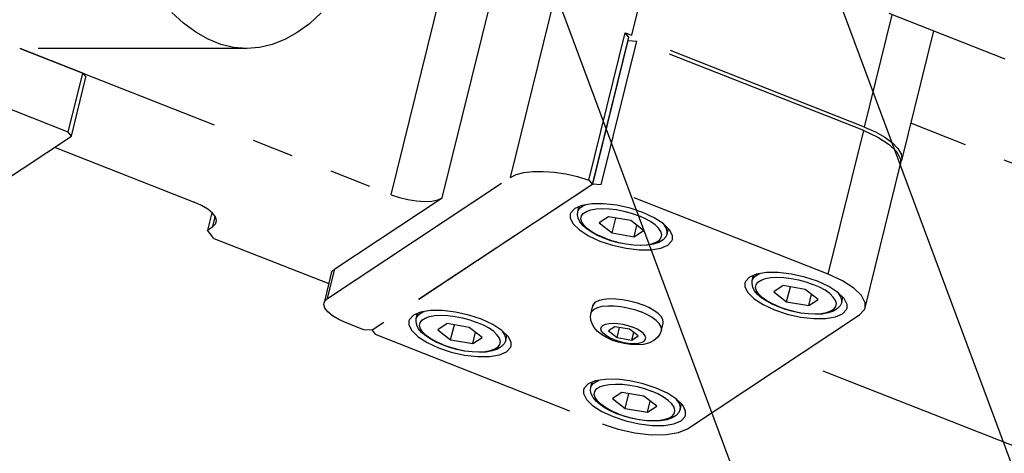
# Model space of a CAD drawing. Header units: millimetres. Extents: x 0 to 7560, y 0 to 5346.
# Tile 134 of 242: x 4260 to 4334, y 2543 to 2576. Entities that reach past the tile are written whole.
import ezdxf

# ---------------------------------------------------------------- set-up
doc = ezdxf.new("R2010")
doc.units = ezdxf.units.MM
doc.linetypes.add('PHANTOM2', pattern=[31.75, 15.875, -3.175, 3.175, -3.175, 3.175, -3.175])
for name, color, linetype in [('CSH-ST-M4-20_PBL209', 7, 'Continuous'), ('CSH-ST-M4-20_PBL210', 7, 'Continuous'), ('CSH-ST-M4-20_PBL211', 7, 'Continuous'), ('CSH-ST-M4-20_PBL217', 7, 'Continuous'), ('M2200805_PBL173', 7, 'Continuous'), ('M2302001_PBL194', 7, 'Continuous'), ('M2302201_PBL141', 7, 'Continuous'), ('M2302401_PBL199', 7, 'Continuous'), ('M2302801_PBL191', 7, 'Continuous'), ('M2310102_PBL234', 7, 'Continuous'), ('M2310102_PBL256', 7, 'Continuous'), ('MISUMI_FCBBS3-5-25_PBL216', 7, 'Continuous')]:
    doc.layers.add(name, color=color, linetype=linetype)

# ---------------------------------------------------------------- blocks, each defined once
blk = doc.blocks.new('A$C86968656')
at = {"layer": 'M2310102_PBL256', "color": 7}
for p, q in [((-278.762, 862.619), (-10.372, 140.634)), ((-299.115, 859.971), (-29.119, 133.666))]:
    blk.add_line(p, q, dxfattribs=at)
blk = doc.blocks.new('A$Cbc2b6dae')
at = {"layer": 'CSH-ST-M4-20_PBL209', "color": 6, "linetype": 'PHANTOM2'}
for p, q in [((-1002.997, 398.122), (-1002.904, 398.502)), ((-1002.971, 398.2), (-1002.816, 398.414)), ((-1002.816, 398.414), (-1002.552, 398.589)), ((-1002.552, 398.589), (-1002.392, 398.646)), ((-1003.02, 397.881), (-1002.997, 398.122)), ((-1002.968, 397.62), (-1003.02, 397.881)), ((-1002.997, 398.122), (-1002.971, 398.2)), ((-1002.747, 397.575), (-1002.711, 397.795)), ((-1002.711, 397.795), (-1002.572, 397.987)), ((-1002.572, 397.987), (-1002.334, 398.145)), ((-1002.334, 398.145), (-1002.006, 398.262)), ((-1002.006, 398.262), (-1001.598, 398.336)), ((-1001.598, 398.336), (-1001.125, 398.363)), ((-1000.65, 397.729), (-1001.359, 397.26)), ((-1001.125, 398.363), (-1000.602, 398.343)), ((-998.968, 397.44), (-1000.65, 397.729)), ((-1000.602, 398.343), (-1000.048, 398.276)), ((-1000.048, 398.276), (-999.482, 398.164)), ((-999.482, 398.164), (-998.922, 398.012)), ((-998.922, 398.012), (-998.387, 397.824)), ((-997.897, 397.608), (-998.387, 397.824)), ((-1002.828, 397.342), (-1002.968, 397.62)), ((-1002.593, 397.055), (-1002.828, 397.342)), ((-1002.678, 397.334), (-1002.747, 397.575)), ((-1002.507, 397.081), (-1002.678, 397.334)), ((-1002.279, 396.784), (-1002.593, 397.055)), ((-1002.24, 396.824), (-1002.507, 397.081)), ((-1001.359, 397.26), (-1000.385, 396.501)), ((-1000.385, 396.501), (-1000.105, 397.635)), ((-997.994, 396.681), (-998.968, 397.44)), ((-998.703, 396.212), (-998.491, 397.069)), ((-997.467, 397.369), (-997.897, 397.608)), ((-997.112, 397.117), (-997.467, 397.369)), ((-996.845, 396.86), (-997.112, 397.117)), ((-996.453, 397.162), (-996.536, 397.242)), ((-996.263, 396.881), (-996.453, 397.162)), ((-1001.905, 396.534), (-1002.279, 396.784)), ((-1001.886, 396.572), (-1002.24, 396.824)), ((-1001.481, 396.308), (-1001.905, 396.534)), ((-1001.456, 396.333), (-1001.886, 396.572)), ((-1001.016, 396.105), (-1001.481, 396.308)), ((-1000.965, 396.116), (-1001.456, 396.333)), ((-1000.385, 396.501), (-998.703, 396.212)), ((-998.703, 396.212), (-997.994, 396.681)), ((-996.674, 396.607), (-996.845, 396.86)), ((-996.781, 395.954), (-996.641, 396.146)), ((-996.606, 396.366), (-996.674, 396.607)), ((-996.641, 396.146), (-996.606, 396.366)), ((-996.307, 396.199), (-996.508, 395.974)), ((-996.201, 396.447), (-996.307, 396.199)), ((-996.187, 396.613), (-996.263, 396.881)), ((-996.201, 396.447), (-996.105, 396.836)), ((-996.201, 396.447), (-996.187, 396.613)), ((-1000.471, 395.913), (-1001.016, 396.105)), ((-1000.965, 396.116), (-1000.431, 395.929)), ((-999.903, 395.757), (-1000.471, 395.913)), ((-1000.431, 395.929), (-999.871, 395.777)), ((-999.326, 395.641), (-999.903, 395.757)), ((-999.871, 395.777), (-999.304, 395.665)), ((-998.756, 395.568), (-999.326, 395.641)), ((-999.304, 395.665), (-998.75, 395.598)), ((-998.207, 395.542), (-998.756, 395.568)), ((-998.75, 395.598), (-998.228, 395.578)), ((-998.228, 395.578), (-997.755, 395.605)), ((-997.692, 395.565), (-998.207, 395.542)), ((-997.755, 395.605), (-997.347, 395.678)), ((-997.222, 395.643), (-997.692, 395.565)), ((-997.347, 395.678), (-997.019, 395.796)), ((-996.815, 395.783), (-997.222, 395.643)), ((-997.019, 395.796), (-996.781, 395.954)), ((-996.508, 395.974), (-996.815, 395.783))]:
    blk.add_line(p, q, dxfattribs=at)
at = {"layer": 'CSH-ST-M4-20_PBL210', "color": 6, "linetype": 'PHANTOM2'}
for p, q in [((-990.722, 406.254), (-990.628, 406.634)), ((-990.541, 406.547), (-990.277, 406.722)), ((-990.277, 406.722), (-990.117, 406.779)), ((-990.745, 406.013), (-990.722, 406.254)), ((-990.693, 405.752), (-990.745, 406.013)), ((-990.722, 406.254), (-990.696, 406.333)), ((-990.696, 406.333), (-990.541, 406.547)), ((-990.472, 405.707), (-990.436, 405.927)), ((-990.436, 405.927), (-990.297, 406.12)), ((-990.297, 406.12), (-990.059, 406.277)), ((-990.059, 406.277), (-989.731, 406.395)), ((-989.731, 406.395), (-989.323, 406.468)), ((-989.323, 406.468), (-988.85, 406.495)), ((-988.85, 406.495), (-988.327, 406.475)), ((-988.327, 406.475), (-987.773, 406.408)), ((-987.773, 406.408), (-987.207, 406.297)), ((-987.207, 406.297), (-986.647, 406.144)), ((-986.647, 406.144), (-986.112, 405.957)), ((-985.622, 405.74), (-986.112, 405.957)), ((-990.553, 405.474), (-990.693, 405.752)), ((-990.317, 405.187), (-990.553, 405.474)), ((-990.403, 405.466), (-990.472, 405.707)), ((-990.232, 405.213), (-990.403, 405.466)), ((-990.004, 404.916), (-990.317, 405.187)), ((-989.965, 404.956), (-990.232, 405.213)), ((-988.375, 405.862), (-989.083, 405.392)), ((-989.083, 405.392), (-988.11, 404.633)), ((-986.692, 405.572), (-988.375, 405.862)), ((-988.11, 404.633), (-987.83, 405.768)), ((-985.719, 404.814), (-986.692, 405.572)), ((-986.428, 404.344), (-986.216, 405.201)), ((-985.192, 405.502), (-985.622, 405.74)), ((-984.837, 405.25), (-985.192, 405.502)), ((-984.57, 404.993), (-984.837, 405.25)), ((-984.178, 405.294), (-984.261, 405.374)), ((-983.988, 405.013), (-984.178, 405.294)), ((-989.629, 404.667), (-990.004, 404.916)), ((-989.61, 404.704), (-989.965, 404.956)), ((-989.206, 404.44), (-989.629, 404.667)), ((-989.18, 404.466), (-989.61, 404.704)), ((-988.741, 404.237), (-989.206, 404.44)), ((-988.69, 404.249), (-989.18, 404.466)), ((-988.11, 404.633), (-986.428, 404.344)), ((-986.428, 404.344), (-985.719, 404.814)), ((-984.399, 404.739), (-984.57, 404.993)), ((-984.33, 404.499), (-984.399, 404.739)), ((-984.366, 404.278), (-984.33, 404.499)), ((-983.925, 404.579), (-984.032, 404.332)), ((-983.912, 404.745), (-983.988, 405.013)), ((-983.925, 404.579), (-983.829, 404.969)), ((-983.925, 404.579), (-983.912, 404.745)), ((-988.196, 404.045), (-988.741, 404.237)), ((-988.69, 404.249), (-988.156, 404.061)), ((-987.627, 403.889), (-988.196, 404.045)), ((-988.156, 404.061), (-987.596, 403.909)), ((-987.051, 403.773), (-987.627, 403.889)), ((-987.596, 403.909), (-987.029, 403.798)), ((-986.481, 403.7), (-987.051, 403.773)), ((-987.029, 403.798), (-986.475, 403.731)), ((-985.932, 403.674), (-986.481, 403.7)), ((-986.475, 403.731), (-985.952, 403.71)), ((-985.952, 403.71), (-985.479, 403.737)), ((-985.417, 403.698), (-985.932, 403.674)), ((-985.479, 403.737), (-985.072, 403.811)), ((-984.947, 403.776), (-985.417, 403.698)), ((-985.072, 403.811), (-984.743, 403.929)), ((-984.54, 403.915), (-984.947, 403.776)), ((-984.743, 403.929), (-984.505, 404.086)), ((-984.232, 404.106), (-984.54, 403.915)), ((-984.505, 404.086), (-984.366, 404.278)), ((-984.032, 404.332), (-984.232, 404.106))]:
    blk.add_line(p, q, dxfattribs=at)
at = {"layer": 'CSH-ST-M4-20_PBL211', "color": 6, "linetype": 'PHANTOM2'}
for p, q in [((-989.718, 392.883), (-989.624, 393.263)), ((-989.692, 392.961), (-989.537, 393.175)), ((-989.537, 393.175), (-989.273, 393.35)), ((-989.273, 393.35), (-989.113, 393.407)), ((-989.741, 392.641), (-989.718, 392.883)), ((-989.689, 392.381), (-989.741, 392.641)), ((-989.718, 392.883), (-989.692, 392.961)), ((-989.468, 392.335), (-989.432, 392.556)), ((-989.432, 392.556), (-989.293, 392.748)), ((-989.293, 392.748), (-989.055, 392.906)), ((-989.055, 392.906), (-988.727, 393.023)), ((-988.727, 393.023), (-988.319, 393.097)), ((-988.319, 393.097), (-987.846, 393.124)), ((-987.371, 392.49), (-988.079, 392.02)), ((-987.846, 393.124), (-987.323, 393.103)), ((-985.688, 392.201), (-987.371, 392.49)), ((-987.323, 393.103), (-986.769, 393.036)), ((-987.106, 391.262), (-986.826, 392.396)), ((-986.769, 393.036), (-986.203, 392.925)), ((-986.203, 392.925), (-985.643, 392.773)), ((-985.643, 392.773), (-985.108, 392.585)), ((-984.618, 392.368), (-985.108, 392.585)), ((-989.549, 392.103), (-989.689, 392.381)), ((-989.314, 391.816), (-989.549, 392.103)), ((-989.399, 392.095), (-989.468, 392.335)), ((-989.228, 391.841), (-989.399, 392.095)), ((-989, 391.545), (-989.314, 391.816)), ((-988.961, 391.584), (-989.228, 391.841)), ((-988.079, 392.02), (-987.106, 391.262)), ((-984.715, 391.442), (-985.688, 392.201)), ((-985.424, 390.973), (-985.212, 391.83)), ((-984.188, 392.13), (-984.618, 392.368)), ((-983.833, 391.878), (-984.188, 392.13)), ((-983.566, 391.621), (-983.833, 391.878)), ((-983.174, 391.923), (-983.257, 392.003)), ((-982.984, 391.641), (-983.174, 391.923)), ((-988.626, 391.295), (-989, 391.545)), ((-988.606, 391.332), (-988.961, 391.584)), ((-988.202, 391.068), (-988.626, 391.295)), ((-988.177, 391.094), (-988.606, 391.332)), ((-987.737, 390.866), (-988.202, 391.068)), ((-987.686, 390.877), (-988.177, 391.094)), ((-987.106, 391.262), (-985.424, 390.973)), ((-985.424, 390.973), (-984.715, 391.442)), ((-983.395, 391.368), (-983.566, 391.621)), ((-983.502, 390.714), (-983.362, 390.907)), ((-983.326, 391.127), (-983.395, 391.368)), ((-983.362, 390.907), (-983.326, 391.127)), ((-983.028, 390.96), (-983.229, 390.735)), ((-982.922, 391.208), (-983.028, 390.96)), ((-982.908, 391.374), (-982.984, 391.641)), ((-982.922, 391.208), (-982.825, 391.597)), ((-982.922, 391.208), (-982.908, 391.374)), ((-987.192, 390.674), (-987.737, 390.866)), ((-987.686, 390.877), (-987.152, 390.69)), ((-986.623, 390.518), (-987.192, 390.674)), ((-987.152, 390.69), (-986.592, 390.537)), ((-986.047, 390.401), (-986.623, 390.518)), ((-986.592, 390.537), (-986.025, 390.426)), ((-985.477, 390.329), (-986.047, 390.401)), ((-986.025, 390.426), (-985.471, 390.359)), ((-984.928, 390.302), (-985.477, 390.329)), ((-985.471, 390.359), (-984.949, 390.339)), ((-984.949, 390.339), (-984.475, 390.366)), ((-984.413, 390.326), (-984.928, 390.302)), ((-984.475, 390.366), (-984.068, 390.439)), ((-983.943, 390.404), (-984.413, 390.326)), ((-984.068, 390.439), (-983.739, 390.557)), ((-983.536, 390.543), (-983.943, 390.404)), ((-983.739, 390.557), (-983.502, 390.714)), ((-983.229, 390.735), (-983.536, 390.543))]:
    blk.add_line(p, q, dxfattribs=at)
at = {"layer": 'CSH-ST-M4-20_PBL217', "color": 6, "linetype": 'PHANTOM2'}
for p, q in [((-977.443, 401.015), (-977.349, 401.395)), ((-977.262, 401.307), (-976.998, 401.482)), ((-976.998, 401.482), (-976.838, 401.54)), ((-977.466, 400.774), (-977.443, 401.015)), ((-977.413, 400.513), (-977.466, 400.774)), ((-977.443, 401.015), (-977.417, 401.094)), ((-977.417, 401.094), (-977.262, 401.307)), ((-977.193, 400.468), (-977.157, 400.688)), ((-977.157, 400.688), (-977.018, 400.88)), ((-977.018, 400.88), (-976.78, 401.038)), ((-976.78, 401.038), (-976.451, 401.156)), ((-976.451, 401.156), (-976.044, 401.229)), ((-976.044, 401.229), (-975.571, 401.256)), ((-975.571, 401.256), (-975.048, 401.236)), ((-975.048, 401.236), (-974.494, 401.169)), ((-974.494, 401.169), (-973.927, 401.057)), ((-973.927, 401.057), (-973.367, 400.905)), ((-973.367, 400.905), (-972.833, 400.718)), ((-972.343, 400.501), (-972.833, 400.718)), ((-977.274, 400.235), (-977.413, 400.513)), ((-977.038, 399.948), (-977.274, 400.235)), ((-977.124, 400.227), (-977.193, 400.468)), ((-976.953, 399.974), (-977.124, 400.227)), ((-976.724, 399.677), (-977.038, 399.948)), ((-976.686, 399.717), (-976.953, 399.974)), ((-975.096, 400.622), (-975.804, 400.153)), ((-975.804, 400.153), (-974.831, 399.394)), ((-973.413, 400.333), (-975.096, 400.622)), ((-974.831, 399.394), (-974.551, 400.529)), ((-972.44, 399.575), (-973.413, 400.333)), ((-973.148, 399.105), (-972.937, 399.962)), ((-971.913, 400.263), (-972.343, 400.501)), ((-971.558, 400.011), (-971.913, 400.263)), ((-971.291, 399.754), (-971.558, 400.011)), ((-970.899, 400.055), (-970.982, 400.135)), ((-970.709, 399.774), (-970.899, 400.055)), ((-976.35, 399.428), (-976.724, 399.677)), ((-976.331, 399.465), (-976.686, 399.717)), ((-975.926, 399.201), (-976.35, 399.428)), ((-975.901, 399.226), (-976.331, 399.465)), ((-975.462, 398.998), (-975.926, 399.201)), ((-975.411, 399.01), (-975.901, 399.226)), ((-974.831, 399.394), (-973.148, 399.105)), ((-973.148, 399.105), (-972.44, 399.575)), ((-971.12, 399.5), (-971.291, 399.754)), ((-971.051, 399.259), (-971.12, 399.5)), ((-971.087, 399.039), (-971.051, 399.259)), ((-970.646, 399.34), (-970.753, 399.093)), ((-970.633, 399.506), (-970.709, 399.774)), ((-970.646, 399.34), (-970.55, 399.73)), ((-970.646, 399.34), (-970.633, 399.506)), ((-974.917, 398.806), (-975.462, 398.998)), ((-975.411, 399.01), (-974.877, 398.822)), ((-974.348, 398.65), (-974.917, 398.806)), ((-974.877, 398.822), (-974.316, 398.67)), ((-973.772, 398.534), (-974.348, 398.65)), ((-974.316, 398.67), (-973.75, 398.558)), ((-973.202, 398.461), (-973.772, 398.534)), ((-973.75, 398.558), (-973.196, 398.491)), ((-972.653, 398.435), (-973.202, 398.461)), ((-973.196, 398.491), (-972.673, 398.471)), ((-972.673, 398.471), (-972.2, 398.498)), ((-972.138, 398.459), (-972.653, 398.435)), ((-972.2, 398.498), (-971.793, 398.572)), ((-971.668, 398.537), (-972.138, 398.459)), ((-971.793, 398.572), (-971.464, 398.689)), ((-971.26, 398.676), (-971.668, 398.537)), ((-971.464, 398.689), (-971.226, 398.847)), ((-970.953, 398.867), (-971.26, 398.676)), ((-971.226, 398.847), (-971.087, 399.039)), ((-970.753, 399.093), (-970.953, 398.867))]:
    blk.add_line(p, q, dxfattribs=at)
at = {"layer": 'M2200805_PBL173', "color": 6, "linetype": 'PHANTOM2'}
for p, q in [((-1020.692, 420.602), (-1021.583, 421.426)), ((-1010.233, 421.39), (-1011.125, 420.571)), ((-1019.772, 419.919), (-1020.692, 420.602)), ((-1011.125, 420.571), (-1012.046, 419.895)), ((-1018.827, 419.383), (-1019.772, 419.919)), ((-1017.865, 418.997), (-1018.827, 419.383)), ((-1012.991, 419.365), (-1013.954, 418.985)), ((-1012.046, 419.895), (-1012.991, 419.365)), ((-1015.89, 418.683), (-1039.273, 418.683)), ((-1016.891, 418.764), (-1017.865, 418.997)), ((-1015.89, 418.683), (-1016.891, 418.764)), ((-1014.929, 418.757), (-1015.89, 418.683)), ((-1013.954, 418.985), (-1014.929, 418.757))]:
    blk.add_line(p, q, dxfattribs=at)
at = {"layer": 'M2302001_PBL194', "color": 6, "linetype": 'PHANTOM2'}
for p, q in [((-989.577, 408.34), (-986.88, 419.283)), ((-988.93, 408.301), (-986.233, 419.244)), ((-986.88, 419.283), (-986.891, 419.275)), ((-986.88, 419.283), (-986.233, 419.244)), ((-968.97, 412.433), (-986.233, 419.244)), ((-971.667, 401.49), (-968.97, 412.433)), ((-968.97, 412.433), (-967.894, 411.935)), ((-967.894, 411.935), (-967.031, 411.378)), ((-967.031, 411.378), (-966.439, 410.801)), ((-966.439, 410.801), (-966.16, 410.243)), ((-968.858, 398.938), (-966.161, 409.881)), ((-966.16, 410.243), (-966.161, 409.882)), ((-989.577, 408.34), (-1006.353, 397.226)), ((-988.93, 408.301), (-989.577, 408.34)), ((-971.667, 401.49), (-988.93, 408.301)), ((-990.398, 406.733), (-990.942, 406.5)), ((-989.649, 406.855), (-990.398, 406.733)), ((-988.748, 406.858), (-989.649, 406.855)), ((-987.754, 406.74), (-988.748, 406.858)), ((-986.737, 406.512), (-987.754, 406.74)), ((-991.285, 406.06), (-991.286, 405.771)), ((-991.245, 406.172), (-991.285, 406.06)), ((-990.942, 406.5), (-991.245, 406.172)), ((-985.764, 406.187), (-986.737, 406.512)), ((-984.904, 405.789), (-985.764, 406.187)), ((-991.286, 405.771), (-991.062, 405.324)), ((-991.062, 405.324), (-990.589, 404.862)), ((-984.213, 405.343), (-984.904, 405.789)), ((-983.74, 404.882), (-984.213, 405.343)), ((-990.589, 404.862), (-989.899, 404.417)), ((-989.899, 404.417), (-989.038, 404.019)), ((-983.516, 404.435), (-983.74, 404.882)), ((-983.517, 404.146), (-983.516, 404.435)), ((-989.038, 404.019), (-988.066, 403.694)), ((-988.066, 403.694), (-987.048, 403.465)), ((-984.404, 403.473), (-983.86, 403.706)), ((-983.86, 403.706), (-983.557, 404.034)), ((-983.557, 404.034), (-983.517, 404.146)), ((-987.048, 403.465), (-986.054, 403.348)), ((-986.054, 403.348), (-985.153, 403.351)), ((-985.153, 403.351), (-984.404, 403.473)), ((-977.119, 401.494), (-977.663, 401.261)), ((-976.37, 401.616), (-977.119, 401.494)), ((-975.469, 401.618), (-976.37, 401.616)), ((-974.475, 401.501), (-975.469, 401.618)), ((-973.458, 401.273), (-974.475, 401.501)), ((-970.591, 400.992), (-971.667, 401.49)), ((-978.006, 400.821), (-978.007, 400.531)), ((-977.966, 400.933), (-978.006, 400.821)), ((-977.663, 401.261), (-977.966, 400.933)), ((-972.485, 400.948), (-973.458, 401.273)), ((-971.625, 400.549), (-972.485, 400.948)), ((-969.728, 400.435), (-970.591, 400.992)), ((-978.007, 400.531), (-977.783, 400.085)), ((-977.783, 400.085), (-977.31, 399.623)), ((-970.934, 400.104), (-971.625, 400.549)), ((-970.461, 399.643), (-970.934, 400.104)), ((-969.136, 399.858), (-969.728, 400.435)), ((-977.31, 399.623), (-976.619, 399.178)), ((-976.619, 399.178), (-975.759, 398.779)), ((-970.237, 399.196), (-970.461, 399.643)), ((-970.238, 398.907), (-970.237, 399.196)), ((-968.857, 399.3), (-969.136, 399.858)), ((-968.858, 398.939), (-968.857, 399.3)), ((-1002.673, 398.601), (-1003.217, 398.367)), ((-1001.925, 398.722), (-1002.673, 398.601)), ((-1001.023, 398.725), (-1001.925, 398.722)), ((-1000.029, 398.608), (-1001.023, 398.725)), ((-999.012, 398.379), (-1000.029, 398.608)), ((-982.38, 389.714), (-969.286, 398.388)), ((-975.759, 398.779), (-974.786, 398.455)), ((-974.786, 398.455), (-973.769, 398.226)), ((-971.125, 398.234), (-970.581, 398.467)), ((-970.581, 398.467), (-970.278, 398.795)), ((-970.278, 398.795), (-970.238, 398.907)), ((-969.286, 398.388), (-968.908, 398.799)), ((-968.908, 398.799), (-968.858, 398.939)), ((-1003.56, 397.927), (-1003.561, 397.638)), ((-1003.561, 397.638), (-1003.338, 397.192)), ((-1003.52, 398.039), (-1003.56, 397.927)), ((-1003.217, 398.367), (-1003.52, 398.039)), ((-998.04, 398.055), (-999.012, 398.379)), ((-997.179, 397.656), (-998.04, 398.055)), ((-996.488, 397.211), (-997.179, 397.656)), ((-973.769, 398.226), (-972.775, 398.109)), ((-972.775, 398.109), (-971.874, 398.112)), ((-971.874, 398.112), (-971.125, 398.234)), ((-1006.353, 397.226), (-1006.115, 396.916)), ((-1006.115, 396.916), (-988.852, 390.105)), ((-1003.338, 397.192), (-1002.864, 396.73)), ((-996.015, 396.749), (-996.488, 397.211)), ((-1002.864, 396.73), (-1002.174, 396.285)), ((-1002.174, 396.285), (-1001.313, 395.886)), ((-995.791, 396.303), (-996.015, 396.749)), ((-995.792, 396.014), (-995.791, 396.303)), ((-1001.313, 395.886), (-1000.341, 395.561)), ((-1000.341, 395.561), (-999.323, 395.333)), ((-996.679, 395.34), (-996.135, 395.573)), ((-996.135, 395.573), (-995.832, 395.901)), ((-995.832, 395.901), (-995.792, 396.014)), ((-999.323, 395.333), (-998.33, 395.216)), ((-998.33, 395.216), (-997.428, 395.218)), ((-997.428, 395.218), (-996.679, 395.34)), ((-989.394, 393.361), (-989.938, 393.128)), ((-988.646, 393.483), (-989.394, 393.361)), ((-987.744, 393.486), (-988.646, 393.483)), ((-986.75, 393.369), (-987.744, 393.486)), ((-985.733, 393.14), (-986.75, 393.369)), ((-990.281, 392.688), (-990.282, 392.399)), ((-990.282, 392.399), (-990.058, 391.952)), ((-990.241, 392.8), (-990.281, 392.688)), ((-989.938, 393.128), (-990.241, 392.8)), ((-984.761, 392.816), (-985.733, 393.14)), ((-983.9, 392.417), (-984.761, 392.816)), ((-983.209, 391.972), (-983.9, 392.417)), ((-990.058, 391.952), (-989.585, 391.491)), ((-982.736, 391.51), (-983.209, 391.972)), ((-989.585, 391.491), (-988.895, 391.045)), ((-988.895, 391.045), (-988.034, 390.647)), ((-982.512, 391.063), (-982.736, 391.51)), ((-982.513, 390.774), (-982.512, 391.063)), ((-988.034, 390.647), (-987.062, 390.322)), ((-987.062, 390.322), (-986.044, 390.094)), ((-983.4, 390.101), (-982.856, 390.334)), ((-982.856, 390.334), (-982.553, 390.662)), ((-982.553, 390.662), (-982.513, 390.774)), ((-988.852, 390.105), (-987.637, 389.699)), ((-987.637, 389.699), (-986.365, 389.413)), ((-986.365, 389.413), (-985.123, 389.267)), ((-986.044, 390.094), (-985.051, 389.977)), ((-985.051, 389.977), (-984.149, 389.979)), ((-984.149, 389.979), (-983.4, 390.101)), ((-983.996, 389.27), (-983.06, 389.422)), ((-983.06, 389.422), (-982.38, 389.714)), ((-985.123, 389.267), (-983.996, 389.27))]:
    blk.add_line(p, q, dxfattribs=at)
at = {"layer": 'M2302201_PBL141', "color": 6, "linetype": 'PHANTOM2'}
for p, q in [((-1029.469, 412.32), (-1062.067, 425.181)), ((-1028.363, 416.804), (-1033.126, 418.683)), ((-1029.469, 412.32), (-1028.363, 416.804)), ((-1029.231, 412.009), (-1028.125, 416.494)), ((-1028.363, 416.804), (-1028.125, 416.494)), ((-1034.959, 408.214), (-1029.231, 412.009)), ((-1029.231, 412.009), (-1029.469, 412.32))]:
    blk.add_line(p, q, dxfattribs=at)
at = {"layer": 'M2302401_PBL199', "color": 6, "linetype": 'PHANTOM2'}
blk.add_line((-958.215, 417.874), (-967.036, 421.354), dxfattribs=at)
at = {"layer": 'M2302801_PBL191', "color": 6, "linetype": 'PHANTOM2'}
for p, q in [((-995.845, 408.867), (-991.407, 426.873)), ((-986.609, 419.688), (-984.96, 426.379)), ((-1004.904, 407.549), (-1000.482, 425.488)), ((-1001.02, 407.314), (-996.599, 425.253)), ((-968.904, 412.702), (-966.795, 421.259)), ((-989.877, 408.661), (-987.114, 419.873)), ((-989.588, 408.333), (-986.825, 419.545)), ((-986.825, 419.545), (-987.114, 419.873)), ((-987.114, 419.873), (-986.943, 419.813)), ((-986.943, 419.813), (-986.775, 419.751)), ((-986.775, 419.751), (-986.609, 419.688)), ((-968.904, 412.702), (-986.609, 419.688)), ((-963.662, 420.023), (-966.095, 410.15)), ((-1033.126, 418.683), (-1004.904, 407.549)), ((-968.904, 412.702), (-968.079, 412.335)), ((-968.079, 412.335), (-967.365, 411.931)), ((-967.365, 411.931), (-966.789, 411.503)), ((-1030.509, 411.163), (-1019.894, 406.975)), ((-966.789, 411.503), (-966.373, 411.07)), ((-966.373, 411.07), (-966.132, 410.648)), ((-966.132, 410.648), (-966.077, 410.252)), ((-966.095, 410.15), (-966.16, 410.005)), ((-966.077, 410.252), (-966.095, 410.15)), ((-995.845, 408.867), (-995.4, 409.084)), ((-995.4, 409.084), (-994.822, 409.236)), ((-994.822, 409.236), (-994.132, 409.317)), ((-994.132, 409.317), (-993.352, 409.326)), ((-993.352, 409.326), (-992.508, 409.261)), ((-992.508, 409.261), (-991.627, 409.125)), ((-991.627, 409.125), (-990.74, 408.923)), ((-990.74, 408.923), (-989.877, 408.661)), ((-1009.757, 399.65), (-995.845, 408.867)), ((-989.588, 408.333), (-1006.353, 397.226)), ((-989.877, 408.661), (-989.588, 408.333)), ((-1004.904, 407.549), (-1004.282, 407.336)), ((-1019.334, 406.721), (-1019.894, 406.975)), ((-1018.863, 406.44), (-1019.334, 406.721)), ((-1009.204, 401.892), (-1001.02, 407.314)), ((-1004.282, 407.336), (-1003.63, 407.174)), ((-1003.63, 407.174), (-1002.98, 407.073)), ((-1002.98, 407.073), (-1002.365, 407.035)), ((-1002.365, 407.035), (-1001.816, 407.065)), ((-1001.816, 407.065), (-1001.36, 407.159)), ((-1001.36, 407.159), (-1001.02, 407.314)), ((-1018.546, 406.177), (-1018.875, 404.843)), ((-1018.506, 406.144), (-1018.863, 406.44)), ((-1018.28, 405.85), (-1018.506, 406.144)), ((-1018.466, 405.114), (-1018.283, 405.854)), ((-1018.466, 405.114), (-1018.259, 405.321)), ((-1018.196, 405.571), (-1018.28, 405.85)), ((-1018.259, 405.321), (-1018.209, 405.444)), ((-1018.209, 405.444), (-1018.196, 405.571)), ((-1018.875, 404.843), (-1018.466, 405.114)), ((-1018.399, 404.222), (-1018.875, 404.843)), ((-1018.399, 404.222), (-1009.655, 400.773)), ((-1009.461, 401.562), (-1010.014, 399.32)), ((-1009.757, 399.65), (-1009.204, 401.892)), ((-1009.41, 401.685), (-1009.461, 401.562)), ((-1009.204, 401.892), (-1009.41, 401.685)), ((-1010.026, 399.193), (-1010.014, 399.32)), ((-1009.942, 398.914), (-1010.026, 399.193)), ((-1010.014, 399.32), (-1009.963, 399.443)), ((-1009.963, 399.443), (-1009.757, 399.65)), ((-1009.716, 398.62), (-1009.942, 398.914)), ((-1009.359, 398.324), (-1009.716, 398.62)), ((-1008.888, 398.042), (-1009.359, 398.324)), ((-1008.328, 397.789), (-1008.888, 398.042)), ((-1007, 397.265), (-1008.328, 397.789)), ((-1006.353, 397.226), (-1007, 397.265))]:
    blk.add_line(p, q, dxfattribs=at)
at = {"layer": 'M2310102_PBL234', "color": 6, "linetype": 'PHANTOM2'}
for p, q in [((-163.802, 96.723), (-965.396, 412.985)), ((-159.854, 73.665), (-974.365, 395.024))]:
    blk.add_line(p, q, dxfattribs=at)
at = {"layer": 'MISUMI_FCBBS3-5-25_PBL216', "color": 6, "linetype": 'PHANTOM2'}
for p, q in [((-989.569, 399.075), (-989.506, 399.214)), ((-989.506, 399.214), (-989.334, 399.378)), ((-989.334, 399.378), (-989.067, 399.505)), ((-989.067, 399.505), (-988.718, 399.59)), ((-988.718, 399.59), (-988.298, 399.63)), ((-988.298, 399.63), (-987.825, 399.623)), ((-987.825, 399.623), (-987.316, 399.571)), ((-987.316, 399.571), (-986.791, 399.473)), ((-986.791, 399.473), (-986.27, 399.336)), ((-986.27, 399.336), (-985.774, 399.163)), ((-985.321, 398.961), (-985.774, 399.163)), ((-989.738, 398.261), (-989.702, 398.537)), ((-989.702, 398.537), (-989.569, 399.075)), ((-989.702, 398.537), (-989.639, 398.675)), ((-989.639, 398.675), (-989.466, 398.839)), ((-989.466, 398.839), (-989.2, 398.966)), ((-989.2, 398.966), (-988.85, 399.052)), ((-988.85, 399.052), (-988.431, 399.092)), ((-988.431, 399.092), (-987.958, 399.085)), ((-987.958, 399.085), (-987.449, 399.032)), ((-987.449, 399.032), (-986.924, 398.935)), ((-986.924, 398.935), (-986.403, 398.797)), ((-986.403, 398.797), (-985.907, 398.624)), ((-985.453, 398.423), (-985.907, 398.624)), ((-985.061, 398.2), (-985.453, 398.423)), ((-984.928, 398.738), (-985.321, 398.961)), ((-984.611, 398.503), (-984.928, 398.738)), ((-984.382, 398.265), (-984.611, 398.503)), ((-989.714, 397.983), (-989.738, 398.261)), ((-989.626, 397.703), (-989.714, 397.983)), ((-989.47, 397.425), (-989.626, 397.703)), ((-988.802, 397.593), (-988.604, 397.683)), ((-988.604, 397.683), (-988.338, 397.738)), ((-988.338, 397.738), (-988.018, 397.756)), ((-988.018, 397.756), (-987.659, 397.734)), ((-987.659, 397.734), (-987.28, 397.675)), ((-987.28, 397.675), (-986.899, 397.58)), ((-984.744, 397.965), (-985.061, 398.2)), ((-984.515, 397.727), (-984.744, 397.965)), ((-984.382, 397.494), (-984.515, 397.727)), ((-984.25, 398.033), (-984.382, 398.265)), ((-984.362, 397.221), (-984.229, 397.759)), ((-984.219, 397.815), (-984.25, 398.033)), ((-984.229, 397.759), (-984.219, 397.815)), ((-989.235, 397.153), (-989.47, 397.425)), ((-988.913, 396.891), (-989.235, 397.153)), ((-988.959, 397.327), (-988.923, 397.472)), ((-988.911, 397.164), (-988.959, 397.327)), ((-988.923, 397.472), (-988.802, 397.593)), ((-988.523, 396.658), (-988.913, 396.891)), ((-988.779, 396.992), (-988.911, 397.164)), ((-988.57, 396.82), (-988.779, 396.992)), ((-987.902, 397.488), (-988.374, 397.175)), ((-988.374, 397.175), (-987.725, 396.669)), ((-986.78, 397.295), (-987.902, 397.488)), ((-987.725, 396.669), (-987.539, 397.425)), ((-986.899, 397.58), (-986.537, 397.456)), ((-986.131, 396.789), (-986.78, 397.295)), ((-986.604, 396.476), (-986.463, 397.048)), ((-986.21, 397.308), (-986.537, 397.456)), ((-985.936, 397.144), (-986.21, 397.308)), ((-985.727, 396.972), (-985.936, 397.144)), ((-985.595, 396.8), (-985.727, 396.972)), ((-984.471, 396.933), (-984.658, 396.667)), ((-984.362, 397.221), (-984.471, 396.933)), ((-984.352, 397.277), (-984.382, 397.494)), ((-984.362, 397.221), (-984.352, 397.277)), ((-988.296, 396.655), (-988.57, 396.82)), ((-988.115, 396.474), (-988.523, 396.658)), ((-987.969, 396.508), (-988.296, 396.655)), ((-987.655, 396.317), (-988.115, 396.474)), ((-987.969, 396.508), (-987.606, 396.383)), ((-987.725, 396.669), (-986.604, 396.476)), ((-987.183, 396.202), (-987.655, 396.317)), ((-987.606, 396.383), (-987.226, 396.289)), ((-987.226, 396.289), (-986.847, 396.23)), ((-986.701, 396.129), (-987.183, 396.202)), ((-986.847, 396.23), (-986.488, 396.208)), ((-986.604, 396.476), (-986.131, 396.789)), ((-986.488, 396.208), (-986.168, 396.225)), ((-985.709, 396.146), (-986.209, 396.105)), ((-986.168, 396.225), (-985.902, 396.28)), ((-985.902, 396.28), (-985.704, 396.371)), ((-985.272, 396.261), (-985.709, 396.146)), ((-985.704, 396.371), (-985.583, 396.492)), ((-985.546, 396.637), (-985.595, 396.8)), ((-985.583, 396.492), (-985.546, 396.637)), ((-984.925, 396.438), (-985.272, 396.261)), ((-984.658, 396.667), (-984.925, 396.438)), ((-986.209, 396.105), (-986.701, 396.129))]:
    blk.add_line(p, q, dxfattribs=at)

msp = doc.modelspace()

# ---------------------------------------------------------------- block references
at = {"ltscale": 0.3}
for name, p in [('A$Cbc2b6dae', (5292.687, 2155.505)), ('A$C86968656', (4492.687, 2005.505))]:
    msp.add_blockref(name, p, dxfattribs=at)

doc.saveas('drawing.dxf')
